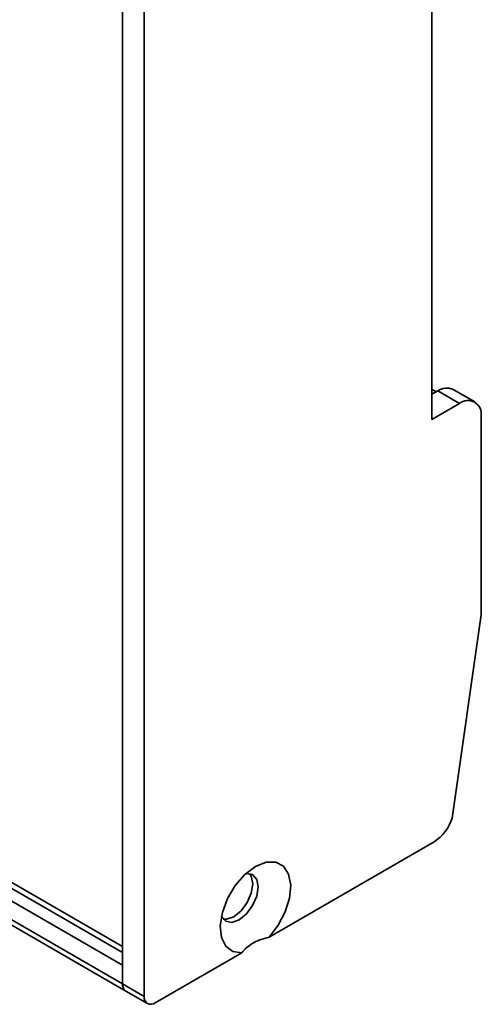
# Model space of a CAD drawing. Header units: millimetres. Extents: x 11 to 199, y 5 to 292.
# Tile 47 of 53: x 121 to 136, y 145 to 177. Entities that reach past the tile are written whole.
import ezdxf

# ---------------------------------------------------------------- set-up
doc = ezdxf.new("R2010")
doc.units = ezdxf.units.MM

msp = doc.modelspace()

# ---------------------------------------------------------------- linework, layer by layer
at = {"color": 7, "linetype": 'Continuous', "lineweight": 35}
for p, q in [((124.3855, 187.6633), (124.3855, 145.6115)), ((125.0926, 145.2033), (125.0926, 187.2551)), ((134.4618, 164.0032), (134.4618, 179.2725)), ((134.4618, 164.9829), (134.6032, 164.9013)), ((134.6497, 164.9281), (134.4618, 164.8196)), ((134.6032, 164.9013), (134.4618, 164.8196)), ((134.6497, 164.9281), (135.3568, 164.5199)), ((135.8568, 164.5694), (135.1497, 164.9776)), ((135.3568, 164.5199), (134.4618, 164.0032)), ((136.0639, 157.6405), (136.0639, 164.1116)), ((136.0639, 157.6405), (135.1159, 151.0172)), ((124.3855, 146.8362), (117.3105, 150.9205)), ((116.1033, 150.2236), (124.4891, 145.3825)), ((129.1551, 147.1402), (134.5345, 150.2457)), ((125.4462, 144.9991), (128.2712, 146.6299)), ((124.3855, 145.6115), (125.0926, 145.2033)), ((124.4891, 145.3825), (125.1962, 144.9743))]:
    msp.add_line(p, q, dxfattribs=at)
at = {"color": 8, "linetype": 'Continuous', "lineweight": 35}
for p, q in [((124.3855, 146.6321), (117.1338, 150.8185)), ((116.7802, 150.6143), (124.3855, 146.2239)), ((124.3855, 145.6115), (116.2498, 150.3081))]:
    msp.add_line(p, q, dxfattribs=at)
at = {"color": 7, "linetype": 'Continuous', "lineweight": 35, "flags": 128}
for points in [[(128.2712, 146.6299), (127.9729, 146.6677), (127.743, 146.8387), (127.6028, 147.1273), (127.5652, 147.5066), (127.6338, 147.9417), (127.802, 148.3924), (128.0545, 148.8169), (128.3679, 149.1761), (128.7131, 149.4368), (129.0584, 149.5748), (129.3718, 149.5774), (129.6243, 149.4443), (129.7925, 149.188), (129.861, 148.832), (129.8235, 148.4092), (129.6832, 147.9588), (129.4534, 147.5224), (129.1551, 147.1402)], [(128.4061, 149.2113), (128.4196, 149.2128), (128.6203, 149.1738), (128.7544, 149.0194), (128.8015, 148.7732), (128.7544, 148.4726), (128.6203, 148.1634), (128.4196, 147.8926), (128.1828, 147.7016), (127.946, 147.6193), (127.7453, 147.6583), (127.6112, 147.8126), (127.6058, 147.825)], [(128.5229, 149.2092), (128.5777, 149.1215), (128.6248, 148.8753), (128.5777, 148.5747), (128.4435, 148.2654), (128.2428, 147.9947), (128.006, 147.8036), (127.7693, 147.7213), (127.666, 147.7249)]]:
    msp.add_lwpolyline(points, dxfattribs=at)
at = {"color": 7, "linetype": 'Continuous', "lineweight": 35}
for centre, radius, start, end in [((134.9426, 164.5192), 0.503, 65.69288, 125.61758), ((135.6328, 164.1815), 0.4367, 350.78596, 129.20329), ((133.7759, 151.4221), 1.3997, 302.81513, 343.18689), ((124.6233, 145.5812), 0.2398, 172.74417, 235.94365), ((124.6305, 145.5844), 0.2465, 173.70115, 234.98667), ((125.3082, 145.1683), 0.2184, 170.78596, 309.20329)]:
    msp.add_arc(centre, radius, start, end, dxfattribs=at)
msp.add_open_spline([(128.2712, 146.6299), (128.3161, 146.6828), (128.4072, 146.7902), (128.6049, 146.9333), (128.8562, 147.0549), (129.0542, 147.1114), (129.1551, 147.1402)], degree=3, knots=[0, 0, 0, 0, 0.2385459, 0.484179, 0.7369546, 1, 1, 1, 1], dxfattribs=at)

doc.saveas('drawing.dxf')
